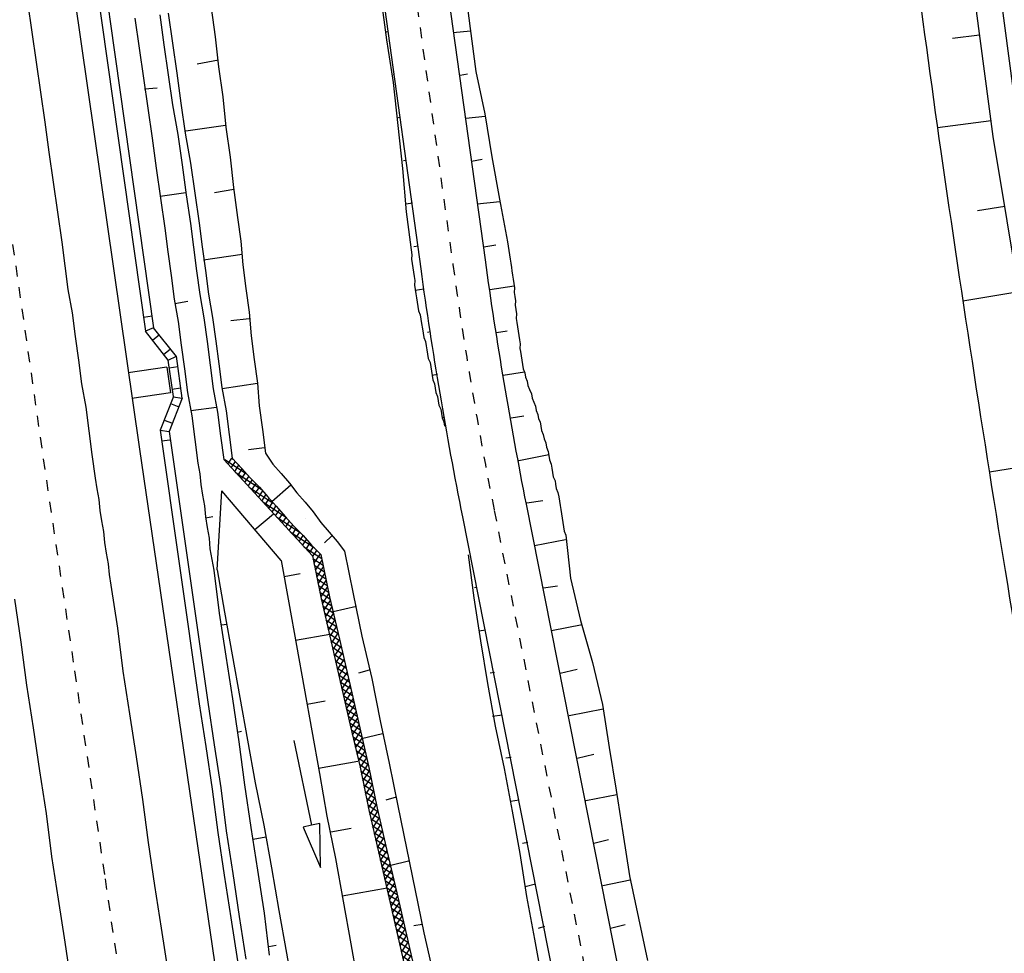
# Model space of a CAD drawing. Extents: x 447827 to 448299, y 438389 to 439851.
# Tile 71 of 116: x 447973 to 448019, y 439335 to 439378. Entities that reach past the tile are written whole.
import ezdxf

# ---------------------------------------------------------------- set-up
doc = ezdxf.new("R2010")
doc.units = 0
doc.header["$LTSCALE"] = 2
doc.header["$MEASUREMENT"] = 0
for name, pattern in [('ACAD_ISO05W100', [0.5, 0.25, -0.25]), ('ACAD_ISO10W100W', [0.5, 0.25, -0.25]), ('AUSGEZOGEN', [0])]:
    doc.linetypes.add(name, pattern=pattern)
doc.layers.get('0').update_dxf_attribs({"linetype": 'AUSGEZOGEN'})
for name, color, linetype in [('BOESCHG', 250, 'AUSGEZOGEN'), ('DB-Bahnachse', 7, 'CONTINUOUS'), ('DB-Boeschungen', 15, 'CONTINUOUS'), ('DB-Gleisachsen', 7, 'CONTINUOUS'), ('DB-GRABEN', 15, 'AUSGEZOGEN'), ('DB-Ingenieurbauwerke', 15, 'CONTINUOUS'), ('DB-Kabelanlagen', 15, 'CONTINUOUS'), ('DB-Weg-Boeschungen', 15, 'CONTINUOUS'), ('DB-Wege', 15, 'CONTINUOUS'), ('FBRTOP', 250, 'AUSGEZOGEN')]:
    doc.layers.add(name, color=color, linetype=linetype)

# ---------------------------------------------------------------- blocks, each defined once
blk = doc.blocks.new('*X340')
at = {"color": 0, "linetype": 'ByBlock'}
for p, q in [((-161763, -157308), (-161353, -156898)), ((-161436, -157300), (-161026, -156890)), ((-160912, -157286), (-161301, -156897)), ((-161110, -157291), (-160700, -156881)), ((-160601, -157279), (-160991, -156889)), ((-160783, -157283), (-160373, -156873)), ((-160291, -157271), (-160681, -156881)), ((-160457, -157275), (-160047, -156865)), ((-159981, -157263), (-160370, -156873)), ((-160130, -157267), (-159721, -156857)), ((-159670, -157255), (-160060, -156865)), ((-159804, -157258), (-159394, -156849)), ((-159360, -157247), (-159750, -156857)), ((-159478, -157250), (-159068, -156840)), ((-159049, -157239), (-159439, -156850)), ((-159151, -157242), (-158741, -156832)), ((-158739, -157232), (-159129, -156842)), ((-158825, -157234), (-158415, -156824)), ((-158429, -157224), (-158818, -156834)), ((-158124, -157210), (-158508, -156826)), ((-158498, -157226), (-158081, -156808)), ((-157820, -157196), (-158202, -156814)), ((-158166, -157212), (-157748, -156793)), ((-157516, -157182), (-157898, -156800)), ((-157833, -157196), (-157414, -156777)), ((-157212, -157167), (-157594, -156786)), ((-157499, -157181), (-157080, -156762)), ((-156908, -157153), (-157290, -156772)), ((-157165, -157165), (-156746, -156746)), ((-156604, -157139), (-156986, -156757)), ((-156832, -157150), (-156413, -156731)), ((-156300, -157125), (-156682, -156743)), ((-156498, -157134), (-156079, -156715)), ((-155996, -157111), (-156378, -156729)), ((-156164, -157119), (-155745, -156700)), ((-155692, -157097), (-156074, -156715)), ((-155830, -157103), (-155411, -156684)), ((-155388, -157082), (-155770, -156701)), ((-155497, -157088), (-155199, -156790)), ((-155208, -156945), (-155466, -156687)), ((-178928, -157927), (-178229, -157228)), ((-178071, -157628), (-178451, -157247)), ((-178311, -157628), (-177911, -157228)), ((-177753, -157628), (-178153, -157228)), ((-177993, -157628), (-177593, -157228)), ((-177435, -157628), (-177835, -157228)), ((-177674, -157628), (-177274, -157228)), ((-177117, -157628), (-177516, -157228)), ((-177356, -157628), (-176956, -157228)), ((-176799, -157628), (-177198, -157228)), ((-177038, -157628), (-176638, -157228)), ((-176480, -157627), (-176880, -157228)), ((-176719, -157628), (-176317, -157225)), ((-176169, -157621), (-176562, -157228)), ((-176400, -157627), (-175990, -157217)), ((-175859, -157613), (-176248, -157223)), ((-176074, -157618), (-175664, -157209)), ((-175548, -157605), (-175938, -157215)), ((-175748, -157610), (-175338, -157200)), ((-175238, -157597), (-175628, -157208)), ((-175421, -157602), (-175011, -157192)), ((-174927, -157590), (-175317, -157200)), ((-175095, -157594), (-174685, -157184)), ((-174617, -157582), (-175007, -157192)), ((-174768, -157586), (-174358, -157176)), ((-174307, -157574), (-174696, -157184)), ((-174442, -157577), (-174032, -157167)), ((-173996, -157566), (-174386, -157176)), ((-174115, -157569), (-173705, -157159)), ((-173686, -157558), (-174076, -157169)), ((-173789, -157561), (-173379, -157151)), ((-173375, -157550), (-173765, -157161)), ((-173463, -157553), (-173053, -157143)), ((-173065, -157543), (-173455, -157153)), ((-172755, -157535), (-173145, -157145)), ((-173136, -157544), (-172726, -157134)), ((-172444, -157527), (-172834, -157137)), ((-172810, -157536), (-172400, -157126)), ((-172134, -157519), (-172524, -157129)), ((-172483, -157528), (-172073, -157118)), ((-171824, -157511), (-172213, -157122)), ((-172157, -157520), (-171747, -157110)), ((-171513, -157504), (-171903, -157114)), ((-171830, -157512), (-171421, -157102)), ((-171203, -157496), (-171593, -157106)), ((-171504, -157503), (-171094, -157093)), ((-170892, -157488), (-171282, -157098)), ((-171178, -157495), (-170768, -157085)), ((-170582, -157480), (-170972, -157090)), ((-170851, -157487), (-170441, -157077)), ((-170272, -157472), (-170662, -157082)), ((-170525, -157479), (-170115, -157069)), ((-169961, -157464), (-170351, -157075)), ((-170198, -157470), (-169788, -157060)), ((-169651, -157457), (-170041, -157067)), ((-169872, -157462), (-169462, -157052)), ((-169341, -157449), (-169730, -157059)), ((-169546, -157454), (-169136, -157044)), ((-169030, -157441), (-169420, -157051)), ((-169219, -157446), (-168809, -157036)), ((-168720, -157433), (-169110, -157043)), ((-168893, -157438), (-168483, -157028)), ((-168409, -157426), (-168799, -157036)), ((-168566, -157429), (-168163, -157026)), ((-168091, -157426), (-168489, -157028)), ((-168244, -157426), (-167844, -157026)), ((-167773, -157426), (-168173, -157026)), ((-167926, -157426), (-167526, -157026)), ((-167455, -157426), (-167854, -157026)), ((-167608, -157426), (-167208, -157026)), ((-167137, -157425), (-167536, -157026)), ((-167290, -157425), (-166890, -157026)), ((-166818, -157425), (-167218, -157026)), ((-166971, -157425), (-166571, -157025)), ((-166500, -157425), (-166900, -157026)), ((-166653, -157425), (-166249, -157021)), ((-166188, -157419), (-166582, -157025)), ((-166333, -157423), (-165923, -157013)), ((-165878, -157412), (-166268, -157022)), ((-166006, -157415), (-165596, -157005)), ((-165567, -157404), (-165957, -157014)), ((-165680, -157407), (-165270, -156997)), ((-165257, -157396), (-165647, -157006)), ((-165353, -157398), (-164943, -156988)), ((-164947, -157388), (-165336, -156998)), ((-165027, -157390), (-164617, -156980)), ((-164636, -157380), (-165026, -156990)), ((-164326, -157372), (-164716, -156983)), ((-164700, -157382), (-164290, -156972)), ((-164015, -157365), (-164405, -156975)), ((-164374, -157374), (-163964, -156964)), ((-163705, -157357), (-164095, -156967)), ((-164048, -157365), (-163638, -156955)), ((-163395, -157349), (-163784, -156959)), ((-163721, -157357), (-163311, -156947)), ((-163084, -157341), (-163474, -156951)), ((-163395, -157349), (-162985, -156939)), ((-162774, -157333), (-163164, -156944)), ((-163068, -157341), (-162658, -156931)), ((-162464, -157325), (-162853, -156936)), ((-162742, -157333), (-162332, -156923)), ((-162153, -157318), (-162543, -156928)), ((-162415, -157324), (-162005, -156914)), ((-161843, -157310), (-162233, -156920)), ((-162089, -157316), (-161679, -156906)), ((-161532, -157302), (-161922, -156912)), ((-161222, -157294), (-161612, -156904)), ((-179729, -158410), (-178794, -157475)), ((-179001, -157971), (-179234, -157738)), ((-178802, -157851), (-179031, -157622)), ((-178604, -157731), (-178834, -157501)), ((-178389, -157628), (-178643, -157374)), ((-180531, -158893), (-179594, -157957)), ((-179795, -158450), (-180015, -158229)), ((-179596, -158330), (-179820, -158106)), ((-179398, -158210), (-179629, -157980)), ((-179199, -158091), (-179437, -157853)), ((-181332, -159377), (-180408, -158452)), ((-180589, -158928), (-180819, -158698)), ((-180390, -158809), (-180621, -158579)), ((-180192, -158689), (-180421, -158460)), ((-179993, -158569), (-180218, -158345)), ((-182134, -159860), (-181188, -158914)), ((-181383, -159407), (-181627, -159163)), ((-181184, -159287), (-181424, -159048)), ((-180986, -159168), (-181221, -158933)), ((-180787, -159048), (-181018, -158818)), ((-182935, -160343), (-181922, -159330)), ((-181978, -159766), (-182224, -159520)), ((-181780, -159647), (-182033, -159394)), ((-181581, -159527), (-181830, -159278)), ((-183606, -160696), (-182770, -159860)), ((-182772, -160245), (-183017, -160000)), ((-182574, -160125), (-182814, -159885)), ((-182375, -160006), (-182611, -159770)), ((-182177, -159886), (-182416, -159647)), ((-183606, -160378), (-183546, -160318)), ((-183368, -160604), (-183606, -160366)), ((-183170, -160484), (-183415, -160239)), ((-182971, -160365), (-183217, -160119)), ((-183567, -160724), (-183606, -160684))]:
    blk.add_line(p, q, dxfattribs=at)

msp = doc.modelspace()

# ---------------------------------------------------------------- linework, layer by layer
at = {"layer": 'BOESCHG'}
for p, q in [((448017.398, 439377.342), (448016.151, 439377.176)), ((448017.924, 439373.377), (448015.45, 439373.049)), ((448018.555, 439369.427), (448017.295, 439369.218)), ((448019.209, 439365.481), (448016.624, 439365.052)), ((448020.519, 439357.589), (448017.846, 439357.145))]:
    msp.add_line(p, q, dxfattribs=at)
at = {"layer": 'BOESCHG', "flags": 128}
for points in [[(448038.241, 439267.784, 0.000778), (448036.246, 439282.201, 0.002453), (448035.584, 439286.771, 0.000122), (448029.615, 439326.509, 0.001203), (448028.997, 439330.551, 0.008468), (448025.29, 439352.004, -0.008608), (448021.65, 439373.11, -0.004878), (448019.783, 439386, -0.002599), (448016.641, 439410.245, -0.00587), (448015.8, 439417.727, 0.001959), (448013.455, 439440.167, 0.018966), (448011.807, 439451.375, 0.010111), (448007.501, 439472.179)], [(448001.807, 439469.503, 0.001912), (448004.609, 439449.398, 0.003711), (448006.169, 439439.057, 0.000684), (448010.173, 439414.01, -0.003123), (448011.023, 439408.52, -0.010795), (448013.215, 439391.184, 0.009739), (448015.605, 439371.963, 0.004843), (448018.784, 439351.325, -0.004509), (448022.214, 439329.16, -0.002201), (448023.796, 439317.939, 0.000771), (448028.224, 439285.879, 0.005097), (448028.79, 439282.105, 0.001481), (448030.911, 439269.14)]]:
    msp.add_lwpolyline(points, format="xyb", dxfattribs=at)
for points in [[(448033.733, 439271.095), (448031.542, 439286.241), (448025.114, 439329.89), (448018.019, 439372.648), (448013.137, 439409.465), (448008.91, 439440.224), (448005.128, 439468.52)], [(448006.296, 439468.788), (448010.088, 439440.447), (448014.331, 439409.583), (448019.186, 439372.898), (448026.301, 439330.059), (448032.719, 439286.447), (448034.914, 439271.299)]]:
    msp.add_lwpolyline(points, dxfattribs=at)
at = {"layer": 'DB-Bahnachse', "linetype": 'ACAD_ISO10W100W'}
for p, q in [((447972.733, 439367.671), (447974.147, 439357.766)), ((447974.147, 439357.766), (447975.592, 439347.967)), ((447975.592, 439347.967), (447977.001, 439338.365)), ((447977.001, 439338.365), (447978.394, 439328.862))]:
    msp.add_line(p, q, dxfattribs=at)
at = {"layer": 'DB-Boeschungen', "linetype": 'Continuous'}
for p, q in [((447978.383, 439378.127), (447978.58, 439376.74)), ((447979.524, 439378.28), (447979.721, 439376.893)), ((447979.524, 439378.28), (447979.721, 439376.893)), ((447978.58, 439376.74), (447978.777, 439375.353)), ((447979.721, 439376.893), (447979.918, 439375.506)), ((447979.721, 439376.893), (447979.918, 439375.506)), ((447978.777, 439375.353), (447978.974, 439373.966)), ((447979.918, 439375.506), (447980.115, 439374.119)), ((447979.918, 439375.506), (447980.115, 439374.119)), ((447978.816, 439374.852), (447979.415, 439374.909)), ((447978.974, 439373.966), (447979.171, 439372.579)), ((447980.115, 439374.119), (447980.361, 439372.741)), ((447980.115, 439374.119), (447980.361, 439372.741)), ((447979.171, 439372.579), (447979.368, 439371.192)), ((447980.361, 439372.741), (447980.558, 439371.354)), ((447980.361, 439372.741), (447980.558, 439371.354)), ((447979.368, 439371.192), (447979.565, 439369.805)), ((447980.558, 439371.354), (447980.755, 439369.967)), ((447980.558, 439371.354), (447980.755, 439369.967)), ((447979.547, 439369.904), (447980.737, 439370.066)), ((447980.755, 439369.967), (447980.943, 439368.629)), ((447980.755, 439369.967), (447980.943, 439368.629)), ((447979.565, 439369.805), (447979.762, 439368.418)), ((447980.943, 439368.629), (447981.087, 439367.538)), ((447980.943, 439368.629), (447981.087, 439367.538)), ((447979.762, 439368.418), (447979.906, 439367.327)), ((447979.906, 439367.327), (447980.05, 439366.235)), ((447981.087, 439367.538), (447981.231, 439366.446)), ((447981.087, 439367.538), (447981.231, 439366.446)), ((447980.05, 439366.235), (447980.194, 439365.143)), ((447981.231, 439366.446), (447981.375, 439365.354)), ((447981.231, 439366.446), (447981.375, 439365.354)), ((447981.375, 439365.354), (447981.569, 439364.272)), ((447981.375, 439365.354), (447981.569, 439364.272)), ((447980.194, 439365.143), (447980.379, 439364.11)), ((447980.229, 439364.947), (447980.82, 439365.052)), ((447980.379, 439364.11), (447980.523, 439363.018)), ((447981.569, 439364.272), (447981.713, 439363.18)), ((447981.569, 439364.272), (447981.713, 439363.18)), ((447980.523, 439363.018), (447980.667, 439361.926)), ((447981.713, 439363.18), (447981.857, 439362.088)), ((447981.713, 439363.18), (447981.857, 439362.088)), ((447980.667, 439361.926), (447980.811, 439360.835)), ((447981.857, 439362.088), (447982.001, 439360.997)), ((447981.857, 439362.088), (447982.001, 439360.997)), ((447980.811, 439360.835), (447981.004, 439359.752)), ((447982.001, 439360.997), (447982.194, 439359.914)), ((447982.001, 439360.997), (447982.194, 439359.914)), ((447980.96, 439359.998), (447982.15, 439360.16)), ((447982.194, 439359.914), (447982.339, 439358.822)), ((447982.194, 439359.914), (447982.339, 439358.822)), ((447981.004, 439359.752), (447981.148, 439358.66)), ((447981.148, 439358.66), (447981.293, 439357.569)), ((447982.339, 439358.822), (447982.483, 439357.73)), ((447982.339, 439358.822), (447982.483, 439357.73)), ((447981.293, 439357.569), (447981.381, 439357.076)), ((447981.381, 439357.076), (447981.419, 439356.575)), ((447981.419, 439356.575), (447981.507, 439356.083)), ((447982.172, 439352.646), (447982.394, 439356.283)), ((447981.507, 439356.083), (447981.595, 439355.591)), ((447981.595, 439355.591), (447981.634, 439355.09)), ((447981.634, 439355.09), (447981.722, 439354.598)), ((447981.642, 439355.041), (447981.987, 439355.102)), ((447981.722, 439354.598), (447981.809, 439354.106)), ((447981.809, 439354.106), (447981.848, 439353.605)), ((447981.848, 439353.605), (447981.936, 439353.112)), ((447981.936, 439353.112), (447982.024, 439352.62)), ((447982.024, 439352.62), (447982.277, 439350.634)), ((447982.172, 439352.646), (447982.523, 439350.678)), ((447982.277, 439350.634), (447982.579, 439348.656)), ((447982.523, 439350.678), (447982.875, 439348.709)), ((447982.374, 439350.092), (447982.62, 439350.136)), ((447982.579, 439348.656), (447982.882, 439346.678)), ((447982.875, 439348.709), (447983.226, 439346.74)), ((447982.882, 439346.678), (447983.184, 439344.701)), ((447983.226, 439346.74), (447983.578, 439344.771)), ((447983.105, 439345.144), (447983.302, 439345.179)), ((447983.184, 439344.701), (447983.437, 439342.714)), ((447983.578, 439344.771), (447983.929, 439342.802)), ((447983.437, 439342.714), (447983.74, 439340.737)), ((447983.929, 439342.802), (447984.33, 439340.842)), ((447983.74, 439340.737), (447984.042, 439338.759)), ((447984.33, 439340.842), (447984.682, 439338.873)), ((447983.836, 439340.195), (447984.427, 439340.301)), ((447984.042, 439338.759), (447984.344, 439336.781)), ((447984.682, 439338.873), (447985.033, 439336.904)), ((447984.344, 439336.781), (447984.589, 439334.844)), ((447985.033, 439336.904), (447985.385, 439334.936)), ((447984.567, 439335.247), (447984.912, 439335.308)), ((447985.385, 439334.936), (447985.736, 439332.967))]:
    msp.add_line(p, q, dxfattribs=at)
at = {"layer": 'DB-Gleisachsen', "linetype": 'Continuous'}
for p, q in [((447973.426, 439378.867), (447973.623, 439377.48)), ((447973.623, 439377.48), (447973.82, 439376.093)), ((447973.82, 439376.093), (447974.017, 439374.707)), ((447974.017, 439374.707), (447974.214, 439373.32)), ((447974.214, 439373.32), (447974.41, 439371.933)), ((447974.41, 439371.933), (447974.607, 439370.546)), ((447974.607, 439370.546), (447974.804, 439369.159)), ((447974.804, 439369.159), (447975.001, 439367.772)), ((447975.001, 439367.772), (447975.145, 439366.68)), ((447975.145, 439366.68), (447975.289, 439365.588)), ((447975.289, 439365.588), (447975.483, 439364.505)), ((447975.483, 439364.505), (447975.627, 439363.414)), ((447975.627, 439363.414), (447975.771, 439362.322)), ((447975.771, 439362.322), (447975.915, 439361.23)), ((447975.915, 439361.23), (447976.109, 439360.148)), ((447976.109, 439360.148), (447976.253, 439359.056)), ((447976.253, 439359.056), (447976.397, 439357.964)), ((447976.397, 439357.964), (447976.541, 439356.873)), ((447976.541, 439356.873), (447976.629, 439356.38)), ((447976.629, 439356.38), (447976.717, 439355.888)), ((447976.717, 439355.888), (447976.755, 439355.387)), ((447976.755, 439355.387), (447976.843, 439354.895)), ((447976.843, 439354.895), (447976.931, 439354.403)), ((447976.931, 439354.403), (447976.97, 439353.902)), ((447976.97, 439353.902), (447977.058, 439353.409)), ((447977.058, 439353.409), (447977.146, 439352.917)), ((447977.146, 439352.917), (447977.184, 439352.416)), ((447977.184, 439352.416), (447977.272, 439351.924)), ((447977.272, 439351.924), (447977.575, 439349.946)), ((447972.816, 439351.281), (447973.118, 439349.303)), ((447977.575, 439349.946), (447977.828, 439347.96)), ((447973.118, 439349.303), (447973.371, 439347.317)), ((447977.828, 439347.96), (447978.13, 439345.982)), ((447973.371, 439347.317), (447973.674, 439345.339)), ((447978.13, 439345.982), (447978.432, 439344.005)), ((447973.674, 439345.339), (447973.976, 439343.361)), ((447978.432, 439344.005), (447978.735, 439342.027)), ((447973.976, 439343.361), (447974.278, 439341.384)), ((447978.735, 439342.027), (447978.988, 439340.041)), ((447974.278, 439341.384), (447974.532, 439339.397)), ((447978.988, 439340.041), (447979.29, 439338.063)), ((447974.532, 439339.397), (447974.834, 439337.42)), ((447979.29, 439338.063), (447979.593, 439336.085)), ((447974.834, 439337.42), (447975.136, 439335.442)), ((447979.593, 439336.085), (447979.895, 439334.108)), ((447975.136, 439335.442), (447975.439, 439333.464))]:
    msp.add_line(p, q, dxfattribs=at)
at = {"layer": 'DB-GRABEN', "linetype": 'Continuous'}
for p, q in [((447981.904, 439378.604), (447982.093, 439377.266)), ((447979.918, 439378.351), (447980.115, 439376.964)), ((447982.093, 439377.266), (447982.24, 439375.87)), ((447980.115, 439376.964), (447980.312, 439375.577)), ((447982.237, 439376.174), (447981.252, 439375.999)), ((447982.24, 439375.87), (447982.437, 439374.483)), ((447980.312, 439375.577), (447980.509, 439374.19)), ((447982.437, 439374.483), (447982.585, 439373.087)), ((447980.509, 439374.19), (447980.706, 439372.803)), ((447980.737, 439372.91), (447982.567, 439373.186)), ((447982.585, 439373.087), (447982.782, 439371.7)), ((447980.706, 439372.803), (447980.952, 439371.424)), ((447982.782, 439371.7), (447982.929, 439370.305)), ((447980.952, 439371.424), (447981.149, 439370.037)), ((447982.929, 439370.305), (447983.126, 439368.918)), ((447981.149, 439370.037), (447981.345, 439368.65)), ((447982.947, 439370.206), (447982.061, 439370.048)), ((447983.126, 439368.918), (447983.27, 439367.826)), ((447981.345, 439368.65), (447981.49, 439367.559)), ((447981.49, 439367.559), (447981.634, 439366.467)), ((447983.27, 439367.826), (447983.365, 439366.726)), ((447981.546, 439366.959), (447983.327, 439367.227)), ((447983.365, 439366.726), (447983.509, 439365.634)), ((447981.634, 439366.467), (447981.778, 439365.375)), ((447981.778, 439365.375), (447981.971, 439364.293)), ((447983.509, 439365.634), (447983.654, 439364.542)), ((447983.654, 439364.542), (447983.748, 439363.442)), ((447981.971, 439364.293), (447982.115, 439363.201)), ((447983.657, 439364.238), (447982.811, 439364.138)), ((447982.115, 439363.201), (447982.251, 439362.159)), ((447983.748, 439363.442), (447983.893, 439362.35)), ((447982.251, 439362.159), (447982.395, 439361.067)), ((447983.893, 439362.35), (447984.037, 439361.258)), ((447982.404, 439361.018), (447984.037, 439361.258)), ((447984.037, 439361.258), (447984.123, 439360.207)), ((447982.395, 439361.067), (447982.588, 439359.984)), ((447982.588, 439359.984), (447982.732, 439358.892)), ((447984.123, 439360.207), (447984.267, 439359.116)), ((447984.267, 439359.116), (447984.411, 439358.024)), ((447982.732, 439358.892), (447982.876, 439357.801)), ((447984.367, 439358.27), (447983.62, 439358.187)), ((447984.411, 439358.024), (447984.754, 439357.526)), ((447986.579, 439353.281), (447982.483, 439357.73)), ((447982.876, 439357.801), (447983.318, 439357.321)), ((447983.318, 439357.321), (447983.701, 439356.881)), ((447984.754, 439357.526), (447985.137, 439357.087)), ((447983.701, 439356.881), (447984.133, 439356.451)), ((447985.137, 439357.087), (447985.52, 439356.647)), ((447985.52, 439356.647), (447985.854, 439356.199)), ((447985.142, 439353.075), (447982.394, 439356.283)), ((447984.133, 439356.451), (447984.517, 439356.011)), ((447984.708, 439355.791), (447985.587, 439356.558)), ((447985.854, 439356.199), (447986.238, 439355.76)), ((447984.517, 439356.011), (447984.9, 439355.572)), ((447986.238, 439355.76), (447986.621, 439355.32)), ((447984.9, 439355.572), (447985.341, 439355.092)), ((447986.621, 439355.32), (447986.964, 439354.823)), ((447983.925, 439354.496), (447984.783, 439355.231)), ((447985.341, 439355.092), (447985.724, 439354.652)), ((447986.964, 439354.823), (447987.347, 439354.383)), ((447985.724, 439354.652), (447986.157, 439354.222)), ((447987.347, 439354.383), (447987.73, 439353.944)), ((447986.157, 439354.222), (447986.54, 439353.782)), ((447987.48, 439354.204), (447987.131, 439353.888)), ((447987.73, 439353.944), (447988.064, 439353.496)), ((447986.54, 439353.782), (447986.972, 439353.351)), ((447988.064, 439353.496), (447988.465, 439351.535)), ((447985.142, 439353.075), (447985.494, 439351.107)), ((447986.579, 439353.281), (447986.979, 439351.321)), ((447986.972, 439353.351), (447987.373, 439351.391)), ((447985.274, 439352.337), (447986.013, 439352.469)), ((447986.979, 439351.321), (447987.429, 439349.37)), ((447987.373, 439351.391), (447987.823, 439349.44)), ((447988.465, 439351.535), (447988.866, 439349.575)), ((447985.494, 439351.107), (447985.846, 439349.138)), ((447987.545, 439350.711), (447988.62, 439350.954)), ((447985.802, 439349.384), (447987.377, 439349.665)), ((447987.429, 439349.37), (447987.879, 439347.418)), ((447987.823, 439349.44), (447988.273, 439347.489)), ((447988.866, 439349.575), (447989.316, 439347.624)), ((447985.846, 439349.138), (447986.197, 439347.169)), ((447989.196, 439348.009), (447988.713, 439347.872)), ((447989.316, 439347.624), (447989.716, 439345.664)), ((447986.197, 439347.169), (447986.549, 439345.2)), ((447987.879, 439347.418), (447988.329, 439345.467)), ((447988.273, 439347.489), (447988.723, 439345.537)), ((447986.329, 439346.431), (447987.166, 439346.58)), ((447988.329, 439345.467), (447988.779, 439343.516)), ((447988.723, 439345.537), (447989.173, 439343.586)), ((447989.716, 439345.664), (447990.117, 439343.704)), ((447986.549, 439345.2), (447986.9, 439343.231)), ((447988.846, 439344.848), (447989.822, 439345.073)), ((447985.715, 439344.755), (447986.536, 439340.84)), ((447986.856, 439343.477), (447988.678, 439343.802)), ((447988.779, 439343.516), (447989.18, 439341.556)), ((447989.173, 439343.586), (447989.574, 439341.626)), ((447990.117, 439343.704), (447990.518, 439341.744)), ((447986.9, 439343.231), (447987.252, 439341.262)), ((447990.448, 439342.138), (447989.964, 439342.001)), ((447989.574, 439341.626), (447990.024, 439339.675)), ((447990.518, 439341.744), (447990.919, 439339.784)), ((447987.252, 439341.262), (447987.653, 439339.302)), ((447989.18, 439341.556), (447989.63, 439339.605)), ((447986.536, 439340.84), (447986.145, 439340.758)), ((447986.145, 439340.758), (447986.947, 439338.882)), ((447986.928, 439340.922), (447986.536, 439340.84)), ((447986.947, 439338.882), (447986.928, 439340.922)), ((447987.433, 439340.533), (447988.368, 439340.7)), ((447989.63, 439339.605), (447990.08, 439337.653)), ((447990.024, 439339.675), (447990.474, 439337.724)), ((447990.919, 439339.784), (447991.32, 439337.824)), ((447987.653, 439339.302), (447988.004, 439337.333)), ((447990.196, 439338.995), (447991.024, 439339.193)), ((447987.96, 439337.579), (447990.028, 439337.949)), ((447990.08, 439337.653), (447990.53, 439335.702)), ((447990.474, 439337.724), (447990.924, 439335.772)), ((447991.32, 439337.824), (447991.72, 439335.864)), ((447988.004, 439337.333), (447988.356, 439335.364)), ((447991.65, 439336.257), (447991.256, 439336.187)), ((447990.924, 439335.772), (447991.374, 439333.821)), ((447991.72, 439335.864), (447992.17, 439333.912)), ((447988.356, 439335.364), (447988.707, 439333.396)), ((447990.53, 439335.702), (447990.98, 439333.751))]:
    msp.add_line(p, q, dxfattribs=at)
at = {"layer": 'DB-Ingenieurbauwerke', "linetype": 'Continuous'}
for p, q in [((447974.244, 439388.491), (447978.586, 439358.207)), ((447979.856, 439362.001), (447978.068, 439361.745)), ((447979.856, 439362.001), (447980.025, 439360.813)), ((447980.025, 439360.813), (447978.243, 439360.558)), ((447978.586, 439358.207), (447982.612, 439330.789))]:
    msp.add_line(p, q, dxfattribs=at)
at = {"layer": 'DB-Kabelanlagen', "linetype": 'Continuous'}
for p, q in [((447976.652, 439379.291), (447976.849, 439377.904)), ((447977.046, 439379.361), (447977.243, 439377.974)), ((447976.849, 439377.904), (447978.864, 439363.659)), ((447977.243, 439377.974), (447979.245, 439363.823)), ((447978.774, 439364.317), (447979.171, 439364.366)), ((447979.245, 439363.823), (447978.864, 439363.659)), ((447979.915, 439362.32), (447978.865, 439363.658)), ((447979.518, 439363.489), (447979.196, 439363.236)), ((447980.299, 439362.494), (447979.245, 439363.823)), ((447979.701, 439362.592), (447980.024, 439362.845)), ((447979.915, 439362.32), (447980.294, 439362.501)), ((447980.155, 439360.641), (447979.915, 439362.32)), ((447980.568, 439360.573), (447980.294, 439362.501)), ((447979.964, 439361.977), (447980.36, 439362.033)), ((447980.105, 439360.987), (447980.486, 439361.045)), ((447980.156, 439360.645), (447979.546, 439359.093)), ((447980.568, 439360.573), (447979.96, 439359.024)), ((447980.029, 439360.322), (447980.411, 439360.173)), ((447980.15, 439360.629), (447980.568, 439360.573)), ((447979.728, 439359.555), (447980.11, 439359.407)), ((447979.546, 439359.093), (447981.347, 439346.455)), ((447979.546, 439359.093), (447979.96, 439359.024)), ((447979.96, 439359.024), (447981.741, 439346.525)), ((447980.009, 439358.627), (447979.614, 439358.578)), ((447981.347, 439346.455), (447981.649, 439344.477)), ((447981.741, 439346.525), (447982.043, 439344.548)), ((447981.649, 439344.477), (447981.952, 439342.5)), ((447982.043, 439344.548), (447982.346, 439342.57)), ((447982.346, 439342.57), (447982.599, 439340.584)), ((447981.952, 439342.5), (447982.205, 439340.513)), ((447982.205, 439340.513), (447982.507, 439338.536)), ((447982.599, 439340.584), (447982.901, 439338.606)), ((447982.507, 439338.536), (447982.81, 439336.558)), ((447982.901, 439338.606), (447983.203, 439336.628)), ((447983.203, 439336.628), (447983.506, 439334.651)), ((447982.81, 439336.558), (447983.112, 439334.58))]:
    msp.add_line(p, q, dxfattribs=at)
at = {"layer": 'DB-Weg-Boeschungen', "linetype": 'Continuous'}
for p, q in [((447993.607, 439379.623), (447993.871, 439377.64)), ((447989.74, 439379.111), (447990.003, 439377.128)), ((447993.871, 439377.64), (447994.134, 439375.656)), ((447990.097, 439377.497), (447989.998, 439377.482)), ((447990.003, 439377.128), (447990.316, 439375.153)), ((447993.088, 439377.465), (447993.886, 439377.541)), ((447990.36, 439375.514), (447990.311, 439375.506)), ((447993.401, 439375.49), (447993.747, 439375.544)), ((447994.134, 439375.656), (447994.546, 439373.697)), ((447990.316, 439375.153), (447990.53, 439373.162)), ((447990.623, 439373.531), (447990.475, 439373.508)), ((447993.665, 439373.506), (447994.561, 439373.598)), ((447994.546, 439373.697), (447994.859, 439371.721)), ((447990.53, 439373.162), (447990.744, 439371.171)), ((447994.859, 439371.721), (447995.221, 439369.754)), ((447990.887, 439371.548), (447990.788, 439371.532)), ((447993.928, 439371.523), (447994.422, 439371.601)), ((447990.744, 439371.171), (447990.909, 439369.172)), ((447991.2, 439369.572), (447990.903, 439369.526)), ((447994.192, 439369.54), (447995.236, 439369.655)), ((447995.221, 439369.754), (447995.583, 439367.786)), ((447990.909, 439369.172), (447991.172, 439367.189)), ((447991.463, 439367.589), (447991.266, 439367.558)), ((447994.504, 439367.565), (447995.048, 439367.651)), ((447995.583, 439367.786), (447995.614, 439367.589)), ((447995.614, 439367.589), (447995.646, 439367.391)), ((447991.172, 439367.189), (447991.154, 439366.983)), ((447995.646, 439367.391), (447995.677, 439367.193)), ((447995.677, 439367.193), (447995.708, 439366.996)), ((447991.154, 439366.983), (447991.185, 439366.786)), ((447991.185, 439366.786), (447991.217, 439366.588)), ((447995.708, 439366.996), (447995.739, 439366.798)), ((447995.739, 439366.798), (447995.771, 439366.601)), ((447991.217, 439366.588), (447991.248, 439366.391)), ((447991.248, 439366.391), (447991.279, 439366.193)), ((447991.279, 439366.193), (447991.31, 439365.996)), ((447995.771, 439366.601), (447995.794, 439366.453)), ((447995.794, 439366.453), (447995.825, 439366.255)), ((447995.825, 439366.255), (447995.857, 439366.058)), ((447991.31, 439365.996), (447991.292, 439365.79)), ((447991.292, 439365.79), (447991.324, 439365.593)), ((447994.768, 439365.581), (447995.904, 439365.761)), ((447995.857, 439366.058), (447995.888, 439365.86)), ((447995.888, 439365.86), (447995.919, 439365.663)), ((447991.324, 439365.593), (447991.355, 439365.395)), ((447991.727, 439365.606), (447991.331, 439365.543)), ((447991.355, 439365.395), (447991.386, 439365.198)), ((447995.919, 439365.663), (447995.901, 439365.457)), ((447995.901, 439365.457), (447995.932, 439365.26)), ((447991.386, 439365.198), (447991.417, 439365)), ((447991.417, 439365), (447991.449, 439364.803)), ((447995.932, 439365.26), (447995.964, 439365.062)), ((447995.964, 439365.062), (447995.946, 439364.857)), ((447995.946, 439364.857), (447995.977, 439364.659)), ((447991.449, 439364.803), (447991.48, 439364.605)), ((447991.48, 439364.605), (447991.561, 439364.415)), ((447991.561, 439364.415), (447991.592, 439364.218)), ((447995.977, 439364.659), (447996.008, 439364.462)), ((447996.008, 439364.462), (447995.99, 439364.256)), ((447991.592, 439364.218), (447991.623, 439364.02)), ((447991.623, 439364.02), (447991.662, 439363.773)), ((447995.99, 439364.256), (447996.021, 439364.059)), ((447996.021, 439364.059), (447996.053, 439363.861)), ((447991.662, 439363.773), (447991.694, 439363.576)), ((447991.694, 439363.576), (447991.725, 439363.378)), ((447992.039, 439363.631), (447991.891, 439363.607)), ((447995.081, 439363.606), (447995.574, 439363.684)), ((447996.053, 439363.861), (447996.084, 439363.664)), ((447996.084, 439363.664), (447996.115, 439363.466)), ((447996.115, 439363.466), (447996.146, 439363.269)), ((447991.725, 439363.378), (447991.806, 439363.189)), ((447991.806, 439363.189), (447991.837, 439362.991)), ((447996.146, 439363.269), (447996.178, 439363.071)), ((447996.178, 439363.071), (447996.16, 439362.866)), ((447991.837, 439362.991), (447991.868, 439362.794)), ((447991.868, 439362.794), (447991.899, 439362.596)), ((447991.899, 439362.596), (447991.931, 439362.398)), ((447996.16, 439362.866), (447996.183, 439362.718)), ((447996.183, 439362.718), (447996.214, 439362.52)), ((447991.931, 439362.398), (447992.011, 439362.209)), ((447992.011, 439362.209), (447992.043, 439362.011)), ((447996.214, 439362.52), (447996.246, 439362.322)), ((447996.246, 439362.322), (447996.277, 439362.125)), ((447996.277, 439362.125), (447996.308, 439361.927)), ((447992.043, 439362.011), (447992.074, 439361.814)), ((447992.074, 439361.814), (447992.105, 439361.616)), ((447992.352, 439361.655), (447992.105, 439361.616)), ((447995.393, 439361.631), (447996.381, 439361.787)), ((447996.308, 439361.927), (447996.389, 439361.738)), ((447996.389, 439361.738), (447996.42, 439361.54)), ((447992.105, 439361.616), (447992.136, 439361.419)), ((447992.136, 439361.419), (447992.217, 439361.229)), ((447992.217, 439361.229), (447992.248, 439361.031)), ((447996.42, 439361.54), (447996.501, 439361.35)), ((447996.501, 439361.35), (447996.532, 439361.153)), ((447992.248, 439361.031), (447992.28, 439360.834)), ((447992.28, 439360.834), (447992.36, 439360.644)), ((447996.532, 439361.153), (447996.613, 439360.963)), ((447996.613, 439360.963), (447996.693, 439360.773)), ((447996.693, 439360.773), (447996.725, 439360.576)), ((447992.36, 439360.644), (447992.392, 439360.447)), ((447992.392, 439360.447), (447992.423, 439360.249)), ((447996.725, 439360.576), (447996.805, 439360.386)), ((447996.805, 439360.386), (447996.886, 439360.196)), ((447992.423, 439360.249), (447992.504, 439360.059)), ((447992.504, 439360.059), (447992.535, 439359.862)), ((447992.535, 439359.862), (447992.566, 439359.664)), ((447996.886, 439360.196), (447996.917, 439359.999)), ((447996.917, 439359.999), (447996.998, 439359.809)), ((447992.566, 439359.664), (447992.647, 439359.475)), ((447992.665, 439359.68), (447992.616, 439359.672)), ((447992.647, 439359.475), (447992.678, 439359.277)), ((447995.756, 439359.663), (447996.348, 439359.757)), ((447996.998, 439359.809), (447997.029, 439359.612)), ((447997.029, 439359.612), (447997.102, 439359.471)), ((447997.102, 439359.471), (447997.133, 439359.274)), ((447997.133, 439359.274), (447997.165, 439359.076)), ((447997.165, 439359.076), (447997.245, 439358.887)), ((447997.245, 439358.887), (447997.277, 439358.689)), ((447997.277, 439358.689), (447997.357, 439358.499)), ((447997.357, 439358.499), (447997.389, 439358.302)), ((447997.389, 439358.302), (447997.469, 439358.112)), ((447997.469, 439358.112), (447997.501, 439357.914)), ((447996.118, 439357.696), (447997.493, 439357.964)), ((447997.501, 439357.914), (447997.532, 439357.717)), ((447997.532, 439357.717), (447997.613, 439357.527)), ((447997.613, 439357.527), (447997.644, 439357.33)), ((447997.644, 439357.33), (447997.675, 439357.132)), ((447997.675, 439357.132), (447997.706, 439356.935)), ((447997.706, 439356.935), (447997.787, 439356.745)), ((447997.787, 439356.745), (447997.81, 439356.597)), ((447997.81, 439356.597), (447997.842, 439356.399)), ((447997.842, 439356.399), (447997.922, 439356.209)), ((447997.922, 439356.209), (447997.954, 439356.012)), ((447996.48, 439355.728), (447997.221, 439355.845)), ((447997.954, 439356.012), (447997.985, 439355.814)), ((447997.985, 439355.814), (447998.016, 439355.617)), ((447998.016, 439355.617), (447998.048, 439355.419)), ((447998.048, 439355.419), (447998.079, 439355.222)), ((447998.079, 439355.222), (447998.11, 439355.024)), ((447998.11, 439355.024), (447998.141, 439354.827)), ((447998.141, 439354.827), (447998.173, 439354.629)), ((447998.173, 439354.629), (447998.204, 439354.432)), ((447998.204, 439354.432), (447998.285, 439354.242)), ((447996.842, 439353.76), (447998.267, 439354.037)), ((447998.285, 439354.242), (447998.499, 439352.251)), ((447993.773, 439353.325), (447994.036, 439351.342)), ((447998.499, 439352.251), (447998.96, 439350.299)), ((447994.163, 439351.817), (447994.064, 439351.802)), ((447997.254, 439351.801), (447997.896, 439351.902)), ((447994.036, 439351.342), (447994.349, 439349.366)), ((447998.96, 439350.299), (447999.519, 439348.363)), ((447994.575, 439349.858), (447994.278, 439349.811)), ((447997.616, 439349.833), (447999.04, 439350.109)), ((447994.349, 439349.366), (447994.662, 439347.391)), ((447998.028, 439347.872), (447998.81, 439348.048)), ((447999.519, 439348.363), (447999.98, 439346.411)), ((447994.986, 439347.898), (447994.789, 439347.867)), ((447994.662, 439347.391), (447995.024, 439345.423)), ((447998.439, 439345.914), (448000.012, 439346.213)), ((447999.98, 439346.411), (448000.293, 439344.435)), ((447995.348, 439345.93), (447994.904, 439345.86)), ((447995.024, 439345.423), (447995.435, 439343.464)), ((448000.293, 439344.435), (448000.606, 439342.46)), ((447995.76, 439343.971), (447995.513, 439343.932)), ((447998.801, 439343.946), (447999.584, 439344.121)), ((447995.435, 439343.464), (447995.798, 439341.496)), ((447999.213, 439341.986), (448000.637, 439342.262)), ((448000.606, 439342.46), (448000.919, 439340.485)), ((447996.122, 439342.003), (447995.727, 439341.941)), ((447995.798, 439341.496), (447996.16, 439339.528)), ((448000.919, 439340.485), (448001.232, 439338.509)), ((447996.534, 439340.043), (447996.287, 439340.004)), ((447999.575, 439340.019), (448000.259, 439340.178)), ((447996.16, 439339.528), (447996.473, 439337.553)), ((448001.232, 439338.509), (448001.643, 439336.549)), ((447996.888, 439338.125), (447996.402, 439337.998)), ((447999.987, 439338.059), (448001.263, 439338.312)), ((447996.473, 439337.553), (447996.835, 439335.586)), ((448000.349, 439336.091), (448001.032, 439336.25)), ((448001.643, 439336.549), (448002.055, 439334.59)), ((447997.3, 439336.165), (447997.011, 439336.069)), ((447996.835, 439335.586), (447997.197, 439333.618))]:
    msp.add_line(p, q, dxfattribs=at)
at = {"layer": 'DB-Wege', "linetype": 'Continuous'}
for p, q in [((447988.091, 439413.552), (447994.552, 439366.953)), ((447985.119, 439413.14), (447991.58, 439366.541)), ((447996.45, 439355.666), (448012.58, 439274.186)), ((447986.267, 439355.006), (447986.266, 439355.01)), ((447993.507, 439355.083), (448009.637, 439273.604))]:
    msp.add_line(p, q, dxfattribs=at)
at = {"layer": 'DB-Wege', "linetype": 'ACAD_ISO05W100'}
for p, q in [((447986.605, 439413.346), (447993.066, 439366.747)), ((447994.978, 439355.375), (448011.108, 439273.895))]:
    msp.add_line(p, q, dxfattribs=at)
msp.add_ellipse((448191.171, 439394.213), major_axis=(-39.993, 195.961), ratio=1, start_param=1.507239, end_param=1.564908, dxfattribs=at)
at = {"layer": 'DB-Wege', "linetype": 'Continuous'}
for major_axis, start_param, end_param in [((-39.697, 194.49), 1.50722, 1.564888), ((-40.292, 197.431), 1.507247, 1.564915)]:
    msp.add_ellipse((448191.171, 439394.213), major_axis=major_axis, ratio=1, start_param=start_param, end_param=end_param, dxfattribs=at)
at = {"layer": 'FBRTOP'}
for points in [[(448034.372, 439384.926, -0.000001), (448050.087, 439286.169, -0.000002), (448057.944, 439236.79), (448081.515, 439088.654, 0.000001), (448091.337, 439026.931, -0.000001), (448101.158, 438965.207, -0.000001), (448105.087, 438940.518, 0.000002), (448109.015, 438915.828, 0.000007), (448110.98, 438903.483, -0.000017)], [(448068.197, 439390.308, -0.000001), (448083.912, 439291.551, -0.000002), (448091.769, 439242.172), (448115.34, 439094.036, 0.000001), (448125.161, 439032.313, -0.000001), (448134.983, 438970.589, -0.000001), (448138.911, 438945.9, 0.000002), (448142.84, 438921.21, 0.000007), (448144.804, 438908.866, -0.000017)]]:
    msp.add_lwpolyline(points, format="xyb", dxfattribs=at)

# ---------------------------------------------------------------- block references
at = {"layer": 'DB-GRABEN', "linetype": 'Continuous', "xscale": 0.001000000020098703, "yscale": 0.0009999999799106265, "zscale": 0.001, "rotation": 281.5433552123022}
msp.add_blockref('*X340', (448176.724, 439210.001), dxfattribs=at)

doc.saveas('drawing.dxf')
